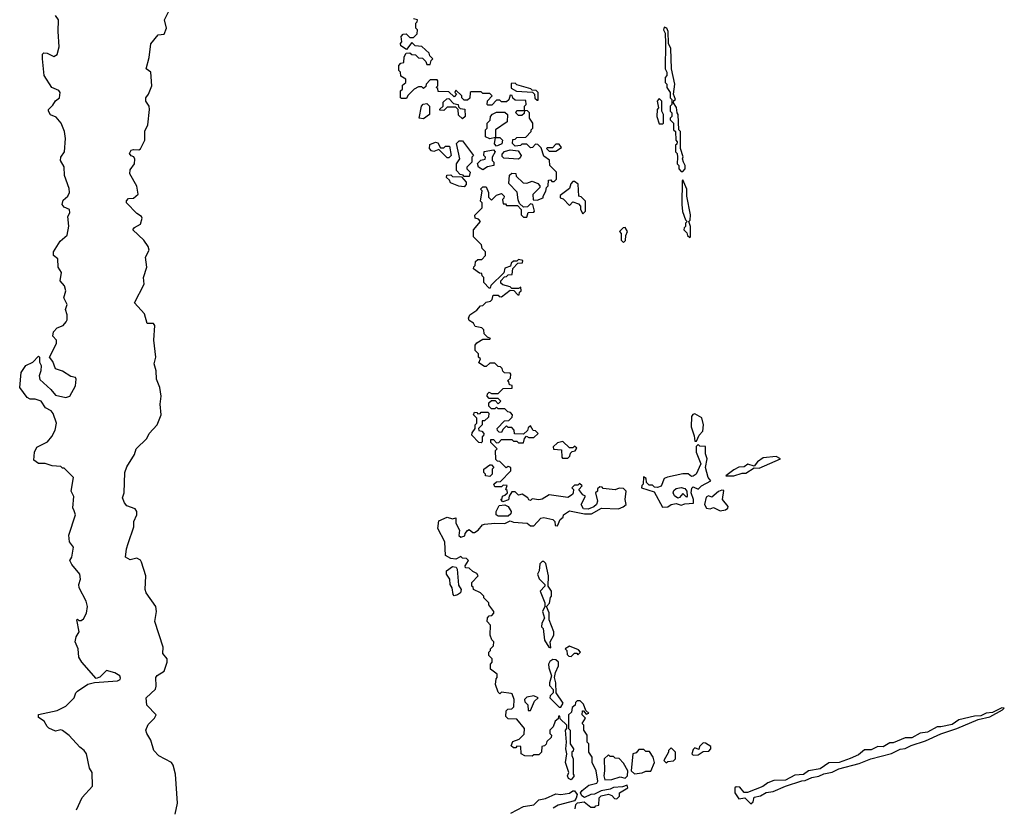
# Model space of a CAD drawing. Extents: x 2601477 to 2753313, y 449408 to 581029.
# Tile 109 of 203: x 2644063 to 2649870, y 527110 to 531755. Entities that reach past the tile are written whole.
import ezdxf

# ---------------------------------------------------------------- set-up
doc = ezdxf.new("R2010")
doc.units = 0

msp = doc.modelspace()

# ---------------------------------------------------------------- linework, layer by layer
at = {"layer": '0CON05XD'}
for points in [[(2644336.7, 529973.3), (2644342.5, 529985), (2644342.5, 530015), (2644332.5, 530045), (2644342.5, 530075), (2644323.3, 530115), (2644336.1, 530156.1), (2644326.7, 530185), (2644302.5, 530215), (2644310, 530265), (2644290, 530295), (2644287.5, 530345), (2644262.5, 530365), (2644263.3, 530385), (2644301.9, 530448.1), (2644343.3, 530485), (2644353.6, 530536.4), (2644347.5, 530595), (2644360, 530615), (2644357.5, 530635), (2644325, 530650), (2644313.8, 530665), (2644320.3, 530689.7), (2644346.7, 530715), (2644356.7, 530735), (2644355, 530760), (2644327, 530837), (2644326.4, 530886.4), (2644303.8, 530925), (2644306.4, 530943.6), (2644326.7, 530975), (2644332.5, 531055), (2644327.5, 531095), (2644307.5, 531145), (2644279.3, 531179.3), (2644244.1, 531194.1), (2644233.3, 531215), (2644232.5, 531225), (2644259.3, 531250.7), (2644273.6, 531276.4), (2644297.5, 531295), (2644302.5, 531325), (2644295, 531337.5), (2644252.5, 531355), (2644207.5, 531425), (2644197.5, 531525), (2644198.3, 531551.7), (2644205, 531560), (2644225, 531557.5), (2644265, 531537.5), (2644285, 531550), (2644296.2, 531595), (2644290, 531685), (2644292.5, 531755), (2644275, 531780)], [(2644981.2, 527068.8), (2644993.8, 527135), (2644982.9, 527305), (2644968.3, 527358.3), (2644958, 527375), (2644884.5, 527414.5), (2644854.2, 527444.2), (2644837.5, 527505), (2644812.5, 527545), (2644807.5, 527565), (2644821.7, 527598.3), (2644857.5, 527635), (2644867.5, 527655), (2644813, 527713), (2644810, 527755), (2644863.8, 527806.2), (2644868.8, 527825), (2644866.7, 527875), (2644875, 527886.7), (2644915, 527912.5), (2644933.3, 527965), (2644933.3, 527985), (2644906.7, 528016.7), (2644910, 528055), (2644860, 528205), (2644870, 528265), (2644866.2, 528295), (2644808.8, 528375), (2644804, 528395), (2644806.7, 528475), (2644782.5, 528555), (2644775, 528567.5), (2644755, 528578.8), (2644715, 528568.8), (2644686.7, 528585), (2644692.5, 528635), (2644703.9, 528666.1), (2644736.1, 528763.9), (2644736.2, 528795), (2644753.3, 528835), (2644753.3, 528855), (2644745, 528870), (2644695, 528887.5), (2644681.2, 528905), (2644670, 528935), (2644678.8, 528965), (2644683.3, 529085), (2644695, 529117.5), (2644739.5, 529190.5), (2644750, 529225), (2644812.5, 529285), (2644826.7, 529315), (2644873.6, 529366.4), (2644898, 529425), (2644892.5, 529487.5), (2644898.6, 529535), (2644890.6, 529585), (2644870, 529635), (2644868.6, 529685), (2644855.7, 529725), (2644866, 529765), (2644853.8, 529865), (2644861.2, 529951.2), (2644853, 529963), (2644815, 529962.5), (2644800, 530020), (2644740, 530085), (2644797.5, 530195), (2644792.5, 530235), (2644813.6, 530296.4), (2644806.2, 530355), (2644826.7, 530395), (2644821.7, 530418.3), (2644795, 530453.8), (2644730, 530515), (2644740.7, 530529.3), (2644775, 530550), (2644786.1, 530583.9), (2644782.5, 530595), (2644755, 530612.5), (2644692.5, 530675), (2644693, 530687), (2644705, 530700), (2644735, 530702.5), (2644763, 530727), (2644753.6, 530773.6), (2644713.3, 530845), (2644715, 530870), (2644740, 530905), (2644743, 530933), (2644736.4, 530946.4), (2644721.7, 530951.7), (2644710, 530965), (2644720, 530985), (2644735, 530990), (2644765, 530986.7), (2644775, 530993.3), (2644801.2, 531045), (2644801.7, 531098.3), (2644818.8, 531135), (2644828.8, 531225), (2644826.2, 531245), (2644806.7, 531275), (2644806.4, 531293.6), (2644823.6, 531316.4), (2644842.5, 531365), (2644836.7, 531445), (2644810, 531465), (2644827.7, 531532.3), (2644837, 531613), (2644880, 531665), (2644915, 531670), (2644930, 531705), (2644917.5, 531755), (2644943.8, 531805)], [(2646775, 530630), (2646790, 530645), (2646790, 530675), (2646780, 530685), (2646790, 530745), (2646780, 530755), (2646795, 530770), (2646815, 530770), (2646827.5, 530735), (2646828.3, 530708.3), (2646845, 530690), (2646875, 530720), (2646905, 530730), (2646920, 530715), (2646918.3, 530701.7), (2646910, 530695), (2646915, 530670), (2646928.3, 530668.3), (2646935, 530660), (2646998.3, 530658.3), (2647020, 530635), (2647020, 530605), (2647035, 530590), (2647055, 530590), (2647061.7, 530618.3), (2647095, 530620), (2647100, 530625), (2647090, 530665), (2647075, 530670), (2647058.3, 530651.7), (2647035, 530650), (2647011.7, 530671.7), (2647002.5, 530692.5), (2646997, 530737), (2646948.3, 530788.3), (2646951.7, 530838.3), (2646965, 530850), (2646988.3, 530848.3), (2646991.7, 530831.7), (2647033, 530793), (2647055, 530790), (2647085, 530802.5), (2647119.3, 530789.3), (2647130, 530775), (2647130, 530765), (2647090, 530725), (2647091.7, 530691.7), (2647115, 530690), (2647150, 530705), (2647150, 530715), (2647167, 530743), (2647170, 530765), (2647180, 530775), (2647181.7, 530808.3), (2647195, 530810), (2647201.7, 530801.7), (2647215, 530800), (2647230, 530815), (2647230, 530855), (2647190, 530895), (2647187.5, 530927.5), (2647155, 530950), (2647138.3, 530998.3), (2647118.3, 531018.3), (2647105, 531020), (2647088.3, 531001.7), (2647075, 531000), (2647055, 531020), (2647025, 531020), (2647017, 531013), (2646985, 531010), (2646970, 531025), (2646971.7, 531048.3), (2646985, 531050), (2646995, 531060), (2647048.3, 531061.7), (2647080, 531095), (2647080, 531105), (2647090, 531115), (2647090, 531145), (2647070, 531175), (2647070, 531205), (2647058.3, 531218.3), (2647040, 531220), (2647038.3, 531201.7), (2647025, 531190), (2647005, 531190), (2646990, 531205), (2646995, 531220), (2647040, 531220), (2647040, 531245), (2647050, 531255), (2647048.3, 531278.3), (2646985, 531280), (2646971.7, 531291.7), (2646968.3, 531308.3), (2646955, 531310), (2646948.3, 531281.7), (2646935, 531270), (2646905, 531270), (2646895, 531280), (2646875, 531280), (2646848.3, 531251.7), (2646825, 531250), (2646820, 531255), (2646823, 531277), (2646850, 531305), (2646835, 531320), (2646795, 531320), (2646785, 531330), (2646725, 531330), (2646720, 531325), (2646718.3, 531291.7), (2646705, 531280), (2646685, 531280), (2646670, 531295), (2646670, 531305), (2646635, 531340), (2646630, 531325), (2646640, 531315), (2646625, 531300), (2646595, 531330), (2646531.7, 531331.7), (2646528.3, 531348.3), (2646520, 531355), (2646530, 531365), (2646530, 531395), (2646525, 531400), (2646485, 531400), (2646460, 531375), (2646458.3, 531361.7), (2646445, 531350), (2646435, 531360), (2646415, 531360), (2646390, 531345), (2646351.7, 531308.3), (2646345, 531290), (2646315, 531290), (2646310, 531295), (2646310, 531335), (2646320, 531345), (2646321.7, 531368.3), (2646340, 531385), (2646340, 531405), (2646311.7, 531421.7), (2646310, 531445), (2646300, 531455), (2646300, 531485), (2646311.7, 531498.3), (2646328.3, 531501.7), (2646330, 531535), (2646341.7, 531558.3), (2646365, 531560), (2646375, 531550), (2646398.3, 531548.3), (2646415, 531530), (2646438.3, 531528.3), (2646458.3, 531508.3), (2646465, 531490), (2646485, 531490), (2646490, 531515), (2646500, 531525), (2646481.7, 531541.7), (2646478.3, 531558.3), (2646435, 531597.5), (2646395, 531600), (2646375, 531620), (2646345, 531580), (2646311.7, 531601.7), (2646310, 531615), (2646317.5, 531625), (2646312.5, 531655), (2646325, 531670), (2646341.7, 531671.7), (2646365, 531650), (2646385, 531650), (2646408.3, 531671.7), (2646410, 531695), (2646400, 531705), (2646400, 531735), (2646408.3, 531741.7), (2646410, 531755), (2646385, 531760)], [(2647975, 530860), (2647987.5, 530875), (2647987.5, 530895), (2647977.5, 530915), (2647972.5, 530935), (2647976.4, 530946.4), (2647960, 530995), (2647960, 531095), (2647950, 531105), (2647946.4, 531196.4), (2647940, 531205), (2647937, 531237), (2647920, 531265), (2647921.7, 531278.3), (2647930, 531285), (2647920, 531315), (2647926.7, 531375), (2647907.5, 531465), (2647902.5, 531585), (2647890, 531615), (2647887.5, 531685), (2647880, 531705), (2647865, 531710), (2647860, 531695), (2647870, 531675), (2647872.5, 531615), (2647870, 531465), (2647880, 531445), (2647880, 531425), (2647870, 531415), (2647870, 531385), (2647880, 531375), (2647880, 531355), (2647900, 531325), (2647900, 531295), (2647910, 531285), (2647910, 531255), (2647900, 531245), (2647900, 531215), (2647910, 531205), (2647910, 531185), (2647900, 531175), (2647900, 531165), (2647920, 531145), (2647920, 531105), (2647930, 531095), (2647932.5, 531045), (2647940, 531035), (2647938.3, 531021.7), (2647930, 531015), (2647930, 530975), (2647940, 530965), (2647942.5, 530945), (2647940, 530905), (2647950, 530895), (2647950, 530875), (2647965, 530860), (2647975, 530860)], [(2647120, 531280), (2647120, 531325), (2647108.3, 531338.3), (2647085, 531340), (2647077, 531347), (2646995, 531370), (2646985, 531380), (2646961.7, 531378.3), (2646961.7, 531351.7), (2646992.5, 531332.5), (2647088.3, 531328.3), (2647100, 531315), (2647101.7, 531291.7), (2647115, 531280), (2647120, 531280)], [(2646445, 531170), (2646420, 531175), (2646432.5, 531245), (2646443, 531257), (2646465, 531260), (2646480, 531245), (2646480, 531195), (2646445, 531170)], [(2646675, 531170), (2646651.7, 531191.7), (2646650, 531225), (2646635, 531240), (2646585, 531240), (2646565, 531220), (2646541.7, 531221.7), (2646541.7, 531228.3), (2646560, 531245), (2646561.7, 531268.3), (2646581.7, 531288.3), (2646595, 531290), (2646621.7, 531261.7), (2646650, 531255), (2646651.7, 531241.7), (2646661.7, 531231.7), (2646688.3, 531228.3), (2646690, 531185), (2646675, 531170)], [(2647855, 531140), (2647860, 531145), (2647860, 531195), (2647850, 531215), (2647850, 531275), (2647835, 531290), (2647822.5, 531275), (2647830, 531235), (2647822.5, 531225), (2647820, 531185), (2647835, 531140), (2647855, 531140)], [(2646875, 531010), (2646863, 531023), (2646870, 531060), (2646835, 531052.5), (2646810, 531065), (2646810, 531105), (2646820, 531115), (2646820, 531145), (2646838.3, 531161.7), (2646840, 531185), (2646851.7, 531198.3), (2646875, 531210), (2646925, 531210), (2646940, 531195), (2646938.3, 531151.7), (2646870, 531105), (2646870, 531060), (2646895, 531060), (2646910, 531045), (2646906.4, 531023.6), (2646885, 531012.5), (2646875, 531010)], [(2646595, 530940), (2646585, 530940), (2646535, 530990), (2646505, 530977.5), (2646491.7, 530981.7), (2646480, 530995), (2646481.7, 531018.3), (2646515, 531032.5), (2646528.3, 531028.3), (2646545, 531000), (2646565, 531000), (2646575, 531010), (2646598.3, 531008.3), (2646607.5, 530955), (2646595, 530940)], [(2646715, 530830), (2646685, 530830), (2646678.3, 530838.3), (2646661.7, 530841.7), (2646640, 530865), (2646640, 530905), (2646660, 530935), (2646640, 531025), (2646655, 531040), (2646675, 531040), (2646740, 530955), (2646730, 530945), (2646730, 530915), (2646700, 530885), (2646700, 530875), (2646720, 530855), (2646715, 530830)], [(2647225, 530980), (2647258.3, 531001.7), (2647245, 531020), (2647225, 531020), (2647205, 531000), (2647175, 531000), (2647170, 530995), (2647185, 530980), (2647225, 530980)], [(2646795, 530870), (2646770, 530885), (2646763, 530907), (2646783, 530927), (2646808.3, 530931.7), (2646810, 530945), (2646800, 530955), (2646801.7, 530978.3), (2646858.3, 530988.3), (2646867.5, 530975), (2646850, 530945), (2646850, 530925), (2646860, 530915), (2646860, 530895), (2646823, 530887), (2646795, 530870)], [(2647005, 530932.5), (2646918.3, 530938.3), (2646908.3, 530948.3), (2646908.3, 530961.7), (2646923, 530977), (2646955, 530987.5), (2647002.5, 530982.5), (2647020, 530955), (2647015, 530940), (2647005, 530932.5)], [(2646685, 530770), (2646653, 530773), (2646603, 530793), (2646598.3, 530808.3), (2646580, 530825), (2646581.7, 530838.3), (2646605, 530840), (2646615, 530830), (2646668.3, 530828.3), (2646697, 530797), (2646697, 530783), (2646685, 530770)], [(2647385, 530610), (2647400, 530625), (2647400, 530685), (2647375, 530710), (2647360, 530715), (2647357.5, 530785), (2647335, 530800), (2647325, 530800), (2647313, 530787), (2647305, 530760), (2647251.7, 530718.3), (2647250, 530705), (2647268.3, 530698.3), (2647305, 530660), (2647325, 530680), (2647358.3, 530668.3), (2647370, 530655), (2647370, 530635), (2647385, 530610)], [(2648015, 530470), (2648020, 530475), (2648020, 530535), (2648010, 530565), (2648017, 530573), (2648020, 530605), (2647997.5, 530715), (2647997.5, 530755), (2647975, 530810), (2647970, 530805), (2647967.5, 530665), (2647973, 530623), (2647990, 530575), (2648000, 530565), (2647990, 530555), (2647990, 530535), (2647981.7, 530528.3), (2647980, 530515), (2647998.3, 530498.3), (2648001.7, 530481.7), (2648015, 530470)], [(2647338.3, 527101.7), (2647343, 527127), (2647353, 527137), (2647391.7, 527141.7), (2647431.7, 527111.7), (2647455, 527110), (2647461.7, 527118.3), (2647478.3, 527121.7), (2647480, 527165), (2647493, 527177), (2647535, 527187.5), (2647555, 527180), (2647571.7, 527161.7), (2647585, 527160), (2647600, 527175), (2647600, 527195), (2647650, 527225), (2647645, 527240), (2647619.3, 527230.7), (2647565.9, 527225.9), (2647545, 527216.2), (2647493, 527207), (2647452.9, 527187.1), (2647432.5, 527185), (2647395, 527168.8), (2647378.6, 527178.6), (2647371.2, 527195), (2647380.6, 527209.4), (2647420.3, 527239.7), (2647466.8, 527253.2), (2647473.3, 527265), (2647462.5, 527325), (2647440, 527375), (2647440, 527405), (2647420, 527435), (2647420, 527485), (2647410, 527495), (2647410, 527535), (2647390, 527565), (2647390, 527595), (2647380, 527605), (2647400, 527635), (2647380, 527655), (2647381.7, 527678.3), (2647388.3, 527678.3), (2647405, 527660), (2647420, 527665), (2647401.7, 527681.7), (2647388.3, 527718.3), (2647368.3, 527738.3), (2647351.7, 527738.3), (2647341.7, 527728.3), (2647338.3, 527711.7), (2647321.7, 527698.3), (2647318.3, 527671.7), (2647300, 527655), (2647300, 527575), (2647310, 527565), (2647310, 527485), (2647330, 527455), (2647328.3, 527441.7), (2647320, 527435), (2647320, 527415), (2647327.5, 527395), (2647327.5, 527305), (2647332.5, 527295), (2647315, 527272.5), (2647300.5, 527280.5), (2647293.3, 527295), (2647302.5, 527315), (2647282.5, 527375), (2647290, 527425), (2647283.3, 527455), (2647287.5, 527495), (2647282.5, 527565), (2647290, 527575), (2647290, 527595), (2647251.7, 527631.7), (2647248.3, 527648.3), (2647241.7, 527648.3), (2647238.3, 527631.7), (2647221.7, 527618.3), (2647210, 527585), (2647190, 527565), (2647190, 527545), (2647200, 527535), (2647198.3, 527521.7), (2647171.7, 527498.3), (2647168.3, 527481.7), (2647158.3, 527471.7), (2647141.7, 527468.3), (2647140, 527435), (2647125, 527420), (2647095, 527420), (2647085, 527412.5), (2647043, 527413), (2647020, 527425), (2647018.3, 527468.3), (2646995, 527470), (2646988.3, 527461.7), (2646975, 527460), (2646961.7, 527471.7), (2646971.7, 527498.3), (2647008.3, 527511.7), (2647038.3, 527541.7), (2647040, 527575), (2646995, 527630), (2646945, 527632.5), (2646930, 527645), (2646931.7, 527678.3), (2646941.7, 527688.3), (2646965, 527690), (2646978.3, 527701.7), (2646980, 527745), (2646968.3, 527778.3), (2646961.7, 527781.7), (2646905, 527790), (2646895, 527780), (2646885, 527790), (2646870, 527835), (2646873, 527867), (2646880, 527875), (2646880, 527895), (2646871.7, 527901.7), (2646840, 527925), (2646840, 527955), (2646850, 527965), (2646850, 527985), (2646830, 528005), (2646830, 528025), (2646840, 528035), (2646840, 528045), (2646858.3, 528061.7), (2646860, 528085), (2646847.5, 528097.5), (2646837.5, 528125), (2646840, 528185), (2646820, 528205), (2646821.7, 528228.3), (2646831.7, 528238.3), (2646848.3, 528241.7), (2646860, 528255), (2646860, 528265), (2646830, 528305), (2646830, 528315), (2646800, 528345), (2646800, 528355), (2646780, 528375), (2646740, 528395), (2646738.3, 528408.3), (2646730, 528415), (2646730, 528435), (2646767.5, 528475), (2646758.3, 528488.3), (2646735, 528500), (2646715, 528520), (2646691.7, 528521.7), (2646690, 528535), (2646710, 528565), (2646698.3, 528578.3), (2646675, 528580), (2646665, 528590), (2646635, 528572.5), (2646605, 528576.9), (2646574.2, 528594.2), (2646571.4, 528675), (2646528.8, 528755), (2646535, 528800), (2646585, 528820.5), (2646615, 528812), (2646635, 528816.7), (2646636.2, 528785), (2646656.7, 528745), (2646653.6, 528713.6), (2646665, 528702.5), (2646688.3, 528711.7), (2646690, 528725), (2646705, 528742.5), (2646715, 528747.5), (2646735, 528730), (2646745, 528730), (2646766.4, 528743.6), (2646792.5, 528775), (2646805, 528780), (2646866.4, 528786.4), (2646925, 528783.3), (2646955, 528800), (2646975, 528792.5), (2647056.4, 528786.4), (2647075, 528770), (2647095, 528770), (2647137.5, 528815), (2647155, 528820), (2647208.3, 528808.3), (2647220, 528795), (2647221.7, 528771.7), (2647235, 528770), (2647251.7, 528808.3), (2647268.3, 528821.7), (2647270, 528835), (2647305, 528857.5), (2647395, 528840), (2647435, 528840), (2647495, 528873.3), (2647595, 528870), (2647621.7, 528881.7), (2647640, 528895), (2647633.3, 528925), (2647640, 528975), (2647625, 528990), (2647598.3, 528991.7), (2647575, 528982.5), (2647505, 528990), (2647498.3, 528998.3), (2647485, 529000), (2647471.7, 528988.3), (2647470, 528975), (2647460, 528965), (2647470, 528915), (2647464.3, 528895.7), (2647448.3, 528881.7), (2647415, 528867.5), (2647389.3, 528869.3), (2647374.3, 528895), (2647400, 528945), (2647385, 528952.5), (2647360, 528985), (2647380, 529005), (2647365, 529020), (2647355, 529010), (2647335, 529010), (2647320, 528995), (2647330, 528985), (2647327.5, 528965), (2647322.5, 528955), (2647295, 528936.7), (2647185, 528952.5), (2647145, 528927.5), (2647125, 528923.3), (2647085, 528930), (2647075, 528920), (2647065, 528922.5), (2647060, 528935), (2647027, 528957), (2647005, 528950), (2646985, 528970), (2646965, 528970), (2646950, 528945), (2646946.4, 528923.6), (2646911.7, 528911.7), (2646900, 528925), (2646908.3, 528931.7), (2646910, 528945), (2646925, 528950), (2646940, 528965), (2646938.3, 528978.3), (2646930, 528985), (2646938.3, 529008.3), (2646915, 529010), (2646905, 529000), (2646865, 529000), (2646860, 529015), (2646875, 529030), (2646898.3, 529031.7), (2646960, 529095), (2646960, 529115), (2646945, 529120), (2646931.7, 529111.7), (2646895, 529150), (2646881.7, 529151.7), (2646871.7, 529161.7), (2646870, 529215), (2646880, 529225), (2646841.7, 529261.7), (2646841.7, 529278.3), (2646858.3, 529278.3), (2646875, 529260), (2646888.3, 529261.7), (2646905, 529280), (2646965, 529280), (2646975, 529270), (2646995, 529270), (2647005, 529260), (2647035, 529260), (2647040, 529285), (2647051.7, 529298.3), (2647065, 529290), (2647095, 529290), (2647120, 529315), (2647105, 529330), (2647091.7, 529331.7), (2647075, 529360), (2647061.7, 529348.3), (2647058.3, 529331.7), (2647035, 529310), (2646981.7, 529311.7), (2646980, 529335), (2646965, 529350), (2646945, 529350), (2646935, 529360), (2646911.7, 529338.3), (2646905, 529320), (2646891.7, 529321.7), (2646881.7, 529331.7), (2646880, 529345), (2646921.7, 529388.3), (2646948.3, 529391.7), (2646968.3, 529411.7), (2646970, 529425), (2646958.3, 529438.3), (2646941.7, 529441.7), (2646925, 529460), (2646885, 529460), (2646875, 529470), (2646865, 529460), (2646845, 529460), (2646830, 529475), (2646830, 529495), (2646845, 529510), (2646868.3, 529508.3), (2646885, 529490), (2646900, 529505), (2646885, 529520), (2646831.7, 529521.7), (2646820, 529535), (2646821.7, 529548.3), (2646831.7, 529558.3), (2646845, 529550), (2646885, 529550), (2646915, 529580), (2646968.3, 529581.7), (2646968.3, 529598.3), (2646951.7, 529601.7), (2646948.3, 529618.3), (2646940, 529625), (2646958.3, 529641.7), (2646960, 529665), (2646955, 529670), (2646921.7, 529671.7), (2646911.7, 529681.7), (2646908.3, 529698.3), (2646898.3, 529708.3), (2646885, 529710), (2646865, 529730), (2646835, 529730), (2646815, 529710), (2646805, 529710), (2646771.7, 529731.7), (2646780, 529755), (2646770, 529765), (2646770, 529785), (2646750, 529805), (2646750, 529835), (2646760, 529850), (2646795, 529870), (2646835, 529870), (2646840, 529875), (2646821.7, 529881.7), (2646801.7, 529901.7), (2646800, 529925), (2646788.3, 529938.3), (2646750, 529945), (2646740, 529965), (2646715, 529980), (2646710, 529995), (2646717.5, 530015), (2646758.3, 530041.7), (2646781.7, 530068.3), (2646795, 530070), (2646815, 530090), (2646840, 530095), (2646850, 530105), (2646855, 530130), (2646885, 530130), (2646891.7, 530121.7), (2646905, 530120), (2646955, 530160), (2646978.3, 530158.3), (2647001.7, 530131.7), (2647008.3, 530131.7), (2647011.7, 530148.3), (2647020, 530155), (2647018.3, 530178.3), (2647005, 530170), (2646965, 530170), (2646955, 530180), (2646911.7, 530191.7), (2646901.7, 530201.7), (2646900, 530215), (2646921.7, 530238.3), (2646935, 530240), (2646945, 530250), (2646968.3, 530251.7), (2646971.7, 530288.3), (2647001.7, 530318.3), (2647028.3, 530321.7), (2647030, 530335), (2647005, 530340), (2646995, 530330), (2646975, 530330), (2646961.7, 530318.3), (2646958.3, 530301.7), (2646925, 530290), (2646918.3, 530261.7), (2646841.7, 530188.3), (2646838.3, 530171.7), (2646831.7, 530171.7), (2646800, 530205), (2646800, 530235), (2646790, 530245), (2646788.3, 530258.3), (2646775, 530260), (2646740, 530285), (2646741.7, 530298.3), (2646750, 530305), (2646751.7, 530328.3), (2646765, 530340), (2646788.3, 530341.7), (2646810, 530365), (2646810, 530385), (2646790, 530405), (2646787.5, 530427.5), (2646740, 530475), (2646740, 530515), (2646780, 530565), (2646768.3, 530578.3), (2646750, 530585), (2646748.3, 530601.7), (2646775, 530630)], [(2647625, 530440), (2647637, 530453), (2647638.3, 530481.7), (2647647.5, 530505), (2647635, 530530), (2647621.7, 530528.3), (2647600, 530505), (2647610, 530495), (2647610, 530455), (2647625, 530440)], [(2644397.5, 527095), (2644431.7, 527168.3), (2644492.5, 527235), (2644490, 527315), (2644475, 527340), (2644456.7, 527425), (2644443.3, 527445), (2644417.5, 527465), (2644355, 527533.3), (2644315, 527562.5), (2644305, 527567.5), (2644275, 527560), (2644235, 527576.7), (2644226, 527586), (2644207.7, 527617.7), (2644175, 527640), (2644175, 527657.5), (2644285, 527680), (2644335, 527706), (2644384, 527755), (2644393.8, 527785), (2644404.1, 527795.9), (2644465, 527836.7), (2644505, 527846.7), (2644640, 527855), (2644655, 527863.3), (2644657.7, 527872.3), (2644653.3, 527885), (2644625, 527903.8), (2644575, 527916.7), (2644535, 527876.7), (2644515, 527870), (2644430, 527965), (2644411.2, 527995), (2644407.5, 528045), (2644391.2, 528085), (2644396.2, 528115), (2644413.3, 528145), (2644400, 528215), (2644405, 528220), (2644412.5, 528212.5), (2644425, 528212.5), (2644439.3, 528220.7), (2644457.5, 528255), (2644463.8, 528295), (2644455.9, 528325.9), (2644413.3, 528405), (2644412.5, 528425), (2644422.5, 528455), (2644417.5, 528485), (2644371.2, 528541.2), (2644360, 528565), (2644370, 528585), (2644380, 528645), (2644356.1, 528676.1), (2644353.8, 528715), (2644393.3, 528835), (2644385, 528857.5), (2644376.4, 528876.4), (2644383, 528943), (2644367.5, 528975), (2644380, 529055), (2644325, 529110), (2644315, 529110), (2644305, 529120), (2644255, 529123.3), (2644213, 529137), (2644175, 529137.5), (2644147, 529157), (2644150.8, 529205), (2644165, 529233.3), (2644226.7, 529265), (2644253.6, 529296.4), (2644272.5, 529335), (2644280, 529375), (2644261.7, 529431.7), (2644248.3, 529448.3), (2644216.1, 529466.1), (2644190, 529505), (2644155, 529517.5), (2644125, 529517.5), (2644107, 529527), (2644063.3, 529585), (2644072.5, 529675), (2644100, 529715), (2644140, 529735), (2644175, 529770), (2644180, 529765), (2644180, 529735), (2644190, 529715), (2644188.8, 529685), (2644178.8, 529655), (2644182.7, 529632.7), (2644247.5, 529575), (2644275, 529540), (2644335, 529526.7), (2644360, 529535), (2644392, 529595), (2644396.7, 529635), (2644392.5, 529645), (2644365, 529650), (2644315, 529681.2), (2644275, 529696.7), (2644258.3, 529738.3), (2644240, 529765), (2644280, 529845), (2644280, 529865), (2644258.3, 529888.3), (2644262.5, 529915), (2644285, 529937.5), (2644319.3, 529950.7), (2644336.7, 529973.3)], [(2646785, 529260), (2646771.7, 529261.7), (2646730, 529305), (2646731.7, 529318.3), (2646750, 529345), (2646750, 529365), (2646760, 529375), (2646760, 529405), (2646740, 529425), (2646745, 529440), (2646758.3, 529438.3), (2646765, 529430), (2646778.3, 529431.7), (2646785, 529440), (2646825, 529440), (2646830, 529435), (2646828.3, 529411.7), (2646805, 529390), (2646791.7, 529388.3), (2646790, 529365), (2646770, 529345), (2646771.7, 529331.7), (2646788.3, 529328.3), (2646800, 529315), (2646798.3, 529301.7), (2646790, 529295), (2646790, 529265), (2646785, 529260)], [(2648055, 529270), (2648070, 529305), (2648091.7, 529328.3), (2648096.7, 529365), (2648086.2, 529406.2), (2648045, 529430), (2648033.6, 529426.4), (2648025.9, 529414.1), (2648024, 529354), (2648041.7, 529301.7), (2648045, 529270), (2648055, 529270)], [(2647295, 529170), (2647308.3, 529181.7), (2647311.7, 529198.3), (2647321.7, 529208.3), (2647338.3, 529211.7), (2647348.3, 529228.3), (2647335, 529240), (2647325, 529230), (2647305, 529230), (2647267, 529267), (2647235, 529260), (2647210, 529235), (2647211.7, 529221.7), (2647258.3, 529218.3), (2647260, 529175), (2647265, 529170), (2647295, 529170)], [(2647855, 528880), (2647885, 528882.5), (2647905, 528896.7), (2647935, 528902.5), (2647965, 528892.5), (2647985, 528900), (2648036.7, 528903.3), (2648037.5, 528925), (2648022.5, 528965), (2648027, 528993), (2648035, 529000), (2648065, 528986.7), (2648083.4, 529006.6), (2648140, 529035), (2648123.3, 529055), (2648107.5, 529115), (2648117.5, 529165), (2648107.5, 529195), (2648108.3, 529238.3), (2648075, 529240), (2648065, 529250), (2648053, 529237), (2648052.5, 529205), (2648080, 529135), (2648052.5, 529075), (2648035, 529063.3), (2648025, 529060), (2648005, 529077.5), (2647975, 529077.5), (2647883, 529057), (2647865, 529050), (2647846.6, 529003.4), (2647825, 528995.6), (2647808, 528998), (2647795, 529010), (2647775, 529010), (2647760, 529025), (2647758.3, 529048.3), (2647741.7, 529058.3), (2647740, 529015), (2647731.7, 529008.3), (2647730, 528995), (2647805, 528971.2), (2647855, 528880)], [(2648275, 529064.5), (2648325, 529080.6), (2648345, 529080.8), (2648395, 529111.2), (2648425, 529110), (2648550, 529165), (2648525, 529178.8), (2648448.3, 529171.7), (2648415, 529147.5), (2648395, 529122.5), (2648357, 529133), (2648335, 529117.5), (2648303.6, 529116.4), (2648275, 529101.2), (2648227.5, 529065), (2648275, 529064.5)], [(2646835, 529060), (2646810, 529065), (2646810, 529075), (2646800, 529085), (2646800, 529105), (2646835, 529130), (2646845, 529130), (2646860, 529115), (2646850, 529105), (2646850, 529075), (2646835, 529060)], [(2647945, 528933.3), (2647925, 528946.2), (2647918.1, 528965), (2647920.9, 528979.1), (2647935, 528990), (2647965, 528996.7), (2647985, 528990), (2647997.5, 528975), (2648000, 528945), (2647995, 528940), (2647975, 528960), (2647955, 528936.7), (2647945, 528933.3)], [(2648195, 528857.5), (2648225, 528863.8), (2648240, 528875), (2648241.2, 528885), (2648208, 528925), (2648215, 528977.5), (2648205, 528980), (2648185, 528972.5), (2648145, 528940), (2648125, 528947.5), (2648111.7, 528938.3), (2648101.2, 528895), (2648113.9, 528873.9), (2648135, 528870), (2648155, 528877.5), (2648195, 528857.5)], [(2646885, 528827.5), (2646874.2, 528834.2), (2646872.5, 528855), (2646890.7, 528889.3), (2646925, 528893.8), (2646945, 528884), (2646962.5, 528855), (2646958.9, 528841.1), (2646945, 528828), (2646885, 528827.5)], [(2646625, 528357.5), (2646620, 528365), (2646613.3, 528405), (2646602, 528425), (2646600.8, 528455), (2646580, 528485), (2646581.2, 528505), (2646615, 528530), (2646636.7, 528526.7), (2646643.3, 528515), (2646650.7, 528420.7), (2646667.5, 528395), (2646662.5, 528375), (2646645, 528362.5), (2646625, 528357.5)], [(2647195, 528050), (2647192.5, 528085), (2647212.5, 528125), (2647212.5, 528145), (2647186.7, 528215), (2647186.4, 528256.4), (2647170, 528295), (2647187, 528313), (2647193, 528347), (2647200, 528355), (2647200, 528385), (2647180, 528415), (2647182.5, 528475), (2647167, 528547), (2647155, 528560), (2647145, 528560), (2647130, 528545), (2647127.5, 528505), (2647117.5, 528485), (2647127, 528457), (2647160, 528425), (2647160, 528415), (2647132.5, 528385), (2647160, 528315), (2647160, 528295), (2647147.5, 528265), (2647157.5, 528225), (2647142.5, 528195), (2647140, 528175), (2647150, 528165), (2647157.5, 528095), (2647183.6, 528053.6), (2647195, 528050)], [(2647315, 528000), (2647335, 528020), (2647348.3, 528018.3), (2647355, 528010), (2647370, 528025), (2647358.3, 528038.3), (2647305, 528060), (2647280, 528045), (2647290, 528035), (2647291.7, 528011.7), (2647301.7, 528001.7), (2647315, 528000)], [(2647255, 527700), (2647267.5, 527725), (2647226.7, 527785), (2647226, 527845), (2647217.5, 527875), (2647222.5, 527905), (2647240, 527945), (2647240, 527965), (2647225, 527980), (2647208.3, 527981.7), (2647190.7, 527969.3), (2647182.5, 527955), (2647183, 527933), (2647200, 527885), (2647187.5, 527845), (2647188.3, 527828.3), (2647210, 527805), (2647210, 527785), (2647191.7, 527768.3), (2647190, 527755), (2647245, 527700), (2647255, 527700)], [(2647075, 527680), (2647100, 527735), (2647120, 527755), (2647095, 527767.5), (2647055, 527760), (2647040, 527745), (2647041.7, 527731.7), (2647060, 527715), (2647061.7, 527681.7), (2647075, 527680)], [(2648375, 527130), (2648388.3, 527141.7), (2648395, 527170), (2648431.7, 527178.3), (2648465, 527197.5), (2648507, 527203), (2648580, 527235), (2648675, 527266.7), (2648695, 527267.5), (2648735, 527286.7), (2648777, 527293), (2648805, 527307.5), (2648855, 527317.5), (2648893.6, 527336.4), (2649015, 527367.5), (2649083.6, 527396.4), (2649205, 527427.5), (2649255, 527452.5), (2649285, 527457.5), (2649320, 527475), (2649405, 527502.5), (2649495, 527543.3), (2649590, 527575), (2649715, 527627.5), (2649785, 527643.3), (2649860, 527685), (2649870, 527695), (2649855, 527696.2), (2649800, 527670), (2649763.3, 527665), (2649731.2, 527648.8), (2649695, 527648), (2649602.5, 527625), (2649561.7, 527598.3), (2649495.9, 527584.1), (2649475, 527584), (2649416.7, 527553.3), (2649373.1, 527546.9), (2649325, 527519.4), (2649285, 527519.4), (2649215, 527490), (2649195, 527489.4), (2649155, 527466.7), (2649125, 527469.2), (2649085, 527448.1), (2649045, 527448.8), (2649010, 527420), (2648961.5, 527398.5), (2648895.8, 527374.2), (2648835, 527371.4), (2648785, 527337.1), (2648715, 527325.8), (2648685.9, 527304.1), (2648635, 527299.2), (2648580, 527270), (2648511.2, 527268.8), (2648475, 527253.8), (2648446.9, 527233.1), (2648355, 527198), (2648335, 527198), (2648309.7, 527229.7), (2648288.3, 527231.7), (2648281.2, 527225), (2648281.2, 527195), (2648305, 527160), (2648340, 527165), (2648375, 527130)], [(2648035, 527417.5), (2648065, 527420), (2648095, 527440), (2648128.3, 527441.7), (2648140, 527455), (2648138.3, 527468.3), (2648108.3, 527488.3), (2648095, 527490), (2648071.7, 527468.3), (2648068.3, 527451.7), (2648045, 527460), (2648035, 527450), (2648027.5, 527425), (2648035, 527417.5)], [(2647515, 527272.5), (2647555, 527274.3), (2647605, 527288.8), (2647635, 527282.5), (2647647.5, 527295), (2647650, 527325), (2647625, 527370), (2647598.3, 527398.3), (2647575, 527400), (2647565, 527410), (2647545, 527410), (2647535, 527420), (2647510, 527395), (2647512.5, 527325), (2647507.5, 527295), (2647515, 527272.5)], [(2647688.3, 527308.3), (2647735, 527313.3), (2647755, 527323.3), (2647786.4, 527323.6), (2647806.7, 527375), (2647800, 527405), (2647778.3, 527438.3), (2647755, 527440), (2647745, 527450), (2647715, 527450), (2647698.3, 527431.7), (2647680, 527425), (2647670, 527325), (2647688.3, 527308.3)], [(2647875, 527372.5), (2647885, 527380), (2647920, 527385), (2647930, 527395), (2647930, 527435), (2647905, 527460), (2647890, 527445), (2647890, 527435), (2647863, 527387), (2647875, 527372.5)], [(2646960, 527075), (2647035, 527114.2), (2647096, 527124), (2647125.8, 527154.2), (2647165, 527161.2), (2647225, 527188.8), (2647255, 527186.2), (2647305, 527192.9), (2647325, 527206.7), (2647335, 527206.7), (2647350, 527185), (2647346, 527164), (2647335, 527147.5), (2647238.3, 527121.7), (2647210, 527105)]]:
    msp.add_lwpolyline(points, dxfattribs=at)

doc.saveas('drawing.dxf')
